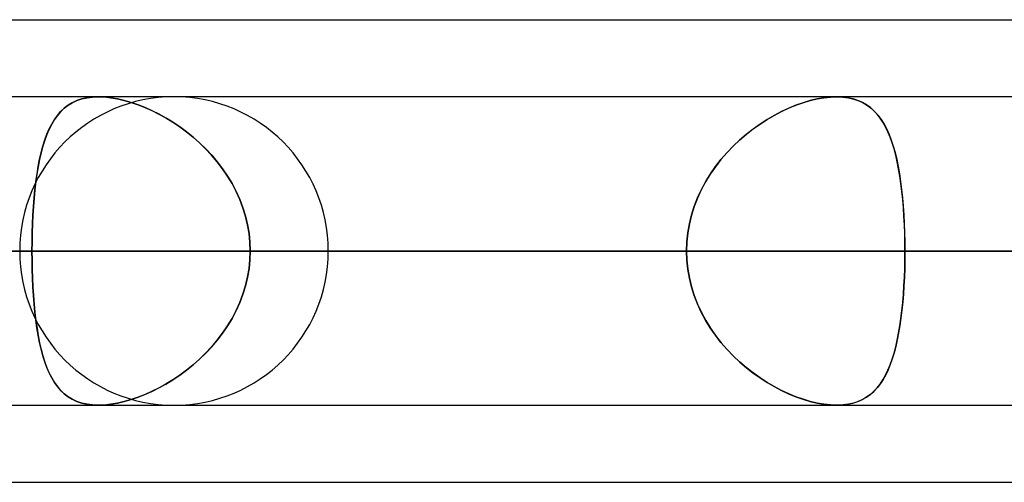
# Model space of a CAD drawing. Header units: millimetres. Extents: x -215 to 215, y -97 to 81.
# Tile 63 of 85: x 80.37 to 85.23, y -44 to -41.71. Entities that reach past the tile are written whole.
import ezdxf

# ---------------------------------------------------------------- set-up
doc = ezdxf.new("R2010")
doc.units = ezdxf.units.MM
doc.layers.add('MAIN-1', color=7, linetype='Continuous')
doc.layers.add('MAIN-2', color=7, linetype='Continuous')

msp = doc.modelspace()

# ---------------------------------------------------------------- linework, layer by layer
at = {"layer": 'MAIN-1'}
for p, q in [((55.3107, -41.7125), (104.7669, -41.7125)), ((104.6521, -42.0938), (-104.6521, -42.0938)), ((84.404, -42.0937), (84.4042, -42.0937)), ((84.4042, -42.0937), (84.4044, -42.0937)), ((84.4044, -42.0937), (84.4046, -42.0937)), ((84.4046, -42.0937), (84.4049, -42.0937)), ((84.4049, -42.0937), (84.4051, -42.0937)), ((84.4051, -42.0937), (84.4054, -42.0938)), ((-105.1835, -42.8563), (105.1835, -42.8563)), ((-104.7621, -43.6188), (104.7621, -43.6188)), ((84.4046, -43.6188), (84.4039, -43.6188)), ((84.4052, -43.6188), (84.4046, -43.6188)), ((84.4059, -43.6188), (84.4052, -43.6188)), ((84.4065, -43.6188), (84.4059, -43.6188)), ((84.4072, -43.6188), (84.4065, -43.6188)), ((84.4079, -43.6187), (84.4072, -43.6188)), ((54.9413, -44), (105.4075, -44))]:
    msp.add_line(p, q, dxfattribs=at)
at = {"layer": 'MAIN-2'}
for p, q in [((80.6064, -42.1358), (80.6271, -42.1232)), ((80.6272, -42.1231), (80.6065, -42.1357)), ((80.6271, -42.1232), (80.6496, -42.1127)), ((80.6497, -42.1127), (80.6272, -42.1231)), ((80.6496, -42.1127), (80.674, -42.1044)), ((80.674, -42.1044), (80.6497, -42.1127)), ((80.7002, -42.0985), (80.674, -42.1044)), ((80.674, -42.1044), (80.7002, -42.0985)), ((80.7279, -42.0949), (80.7002, -42.0985)), ((80.7002, -42.0985), (80.7279, -42.0949)), ((80.7571, -42.0937), (80.7279, -42.0949)), ((80.7279, -42.0949), (80.7571, -42.0937)), ((80.7869, -42.0948), (80.7571, -42.0937)), ((80.7571, -42.0937), (80.7869, -42.0948)), ((80.8182, -42.0982), (80.7869, -42.0948)), ((80.7869, -42.0948), (80.8181, -42.0982)), ((80.8181, -42.0982), (80.8507, -42.1038)), ((80.8507, -42.1038), (80.8182, -42.0982)), ((80.8842, -42.1115), (80.8507, -42.1038)), ((80.8507, -42.1038), (80.884, -42.1115)), ((80.884, -42.1115), (80.9178, -42.1212)), ((80.9182, -42.1214), (80.8842, -42.1115)), ((80.9178, -42.1212), (80.9521, -42.133)), ((80.9526, -42.1332), (80.9182, -42.1214)), ((84.2026, -42.1358), (84.238, -42.1232)), ((84.2382, -42.1231), (84.2028, -42.1357)), ((84.238, -42.1232), (84.2731, -42.1127)), ((84.2731, -42.1127), (84.2382, -42.1231)), ((84.2731, -42.1127), (84.3076, -42.1044)), ((84.3075, -42.1044), (84.2731, -42.1127)), ((84.3411, -42.0985), (84.3075, -42.1044)), ((84.3076, -42.1044), (84.3411, -42.0985)), ((84.3411, -42.0985), (84.3732, -42.0949)), ((84.3733, -42.0949), (84.3411, -42.0985)), ((84.3732, -42.0949), (84.404, -42.0937)), ((84.4039, -42.0937), (84.3733, -42.0949)), ((84.4324, -42.0948), (84.4039, -42.0937)), ((84.4054, -42.0938), (84.4346, -42.095)), ((84.4594, -42.0982), (84.4324, -42.0948)), ((84.4346, -42.095), (84.4625, -42.0987)), ((84.4851, -42.1038), (84.4594, -42.0982)), ((84.4625, -42.0987), (84.4887, -42.1048)), ((84.509, -42.1115), (84.4851, -42.1038)), ((84.4887, -42.1048), (84.5131, -42.1131)), ((84.5313, -42.1214), (84.509, -42.1115)), ((84.5131, -42.1131), (84.5356, -42.1236)), ((84.5519, -42.1332), (84.5313, -42.1214)), ((84.5356, -42.1236), (84.5565, -42.1362)), ((80.5538, -42.1857), (80.5698, -42.1672)), ((80.57, -42.167), (80.554, -42.1856)), ((80.5698, -42.1672), (80.5873, -42.1505)), ((80.5875, -42.1503), (80.57, -42.167)), ((80.5873, -42.1505), (80.6064, -42.1358)), ((80.6065, -42.1357), (80.5875, -42.1503)), ((80.9521, -42.133), (80.9866, -42.1466)), ((80.9873, -42.1469), (80.9526, -42.1332)), ((80.9866, -42.1466), (81.0211, -42.1621)), ((81.0219, -42.1625), (80.9873, -42.1469)), ((81.0211, -42.1621), (81.0557, -42.1794)), ((81.0564, -42.1798), (81.0219, -42.1625)), ((81.0557, -42.1794), (81.0902, -42.1986)), ((81.0907, -42.1989), (81.0564, -42.1798)), ((84.0959, -42.1857), (84.1313, -42.1672)), ((84.1317, -42.167), (84.0962, -42.1856)), ((84.1313, -42.1672), (84.1669, -42.1505)), ((84.1673, -42.1503), (84.1317, -42.167)), ((84.1669, -42.1505), (84.2026, -42.1358)), ((84.2028, -42.1357), (84.1673, -42.1503)), ((84.5709, -42.1469), (84.5519, -42.1332)), ((84.5565, -42.1362), (84.5757, -42.1509)), ((84.5885, -42.1625), (84.5709, -42.1469)), ((84.5757, -42.1509), (84.5934, -42.1674)), ((84.6046, -42.1798), (84.5885, -42.1625)), ((84.5934, -42.1674), (84.6098, -42.186)), ((84.6195, -42.1989), (84.6046, -42.1798)), ((80.5256, -42.2288), (80.5132, -42.2534)), ((80.5134, -42.2529), (80.5258, -42.2286)), ((80.5392, -42.2062), (80.5256, -42.2288)), ((80.5258, -42.2286), (80.5392, -42.2062)), ((80.554, -42.1856), (80.5392, -42.2062)), ((80.5392, -42.2062), (80.5538, -42.1857)), ((81.0902, -42.1986), (81.1246, -42.2197)), ((81.1247, -42.2198), (81.0907, -42.1989)), ((81.1246, -42.2197), (81.1585, -42.2425)), ((81.1584, -42.2425), (81.1247, -42.2198)), ((84.0257, -42.2288), (83.9911, -42.2534)), ((83.9918, -42.2529), (84.0261, -42.2286)), ((84.0608, -42.2062), (84.0257, -42.2288)), ((84.0261, -42.2286), (84.0609, -42.2062)), ((84.0962, -42.1856), (84.0608, -42.2062)), ((84.0609, -42.2062), (84.0959, -42.1857)), ((84.6098, -42.186), (84.6249, -42.2066)), ((84.6333, -42.2198), (84.6195, -42.1989)), ((84.6249, -42.2066), (84.6388, -42.2291)), ((84.6461, -42.2425), (84.6333, -42.2198)), ((84.6388, -42.2291), (84.6516, -42.2536)), ((80.5132, -42.2534), (80.5018, -42.2799)), ((80.5021, -42.2792), (80.5134, -42.2529)), ((81.1916, -42.267), (81.1584, -42.2425)), ((81.1585, -42.2425), (81.1919, -42.2672)), ((81.2241, -42.2933), (81.1916, -42.267)), ((81.1919, -42.2672), (81.2246, -42.2936)), ((83.9911, -42.2534), (83.9572, -42.2799)), ((83.9581, -42.2792), (83.9918, -42.2529)), ((84.6579, -42.267), (84.6461, -42.2425)), ((84.6516, -42.2536), (84.6634, -42.2799)), ((84.6687, -42.2933), (84.6579, -42.267)), ((80.4915, -42.3083), (80.482, -42.3385)), ((80.4824, -42.3374), (80.4918, -42.3074)), ((80.5018, -42.2799), (80.4915, -42.3083)), ((80.4918, -42.3074), (80.5021, -42.2792)), ((81.2558, -42.3213), (81.2241, -42.2933)), ((81.2246, -42.2936), (81.2563, -42.3218)), ((81.2864, -42.351), (81.2558, -42.3213)), ((81.2563, -42.3218), (81.287, -42.3516)), ((83.9242, -42.3083), (83.8923, -42.3385)), ((83.8934, -42.3374), (83.9252, -42.3074)), ((83.9572, -42.2799), (83.9242, -42.3083)), ((83.9252, -42.3074), (83.9581, -42.2792)), ((84.6634, -42.2799), (84.6742, -42.3081)), ((84.6787, -42.3213), (84.6687, -42.2933)), ((84.6742, -42.3081), (84.684, -42.3382)), ((84.6878, -42.351), (84.6787, -42.3213)), ((80.4735, -42.3705), (80.4659, -42.4042)), ((80.4661, -42.403), (80.4738, -42.3693)), ((80.482, -42.3385), (80.4735, -42.3705)), ((80.4738, -42.3693), (80.4824, -42.3374)), ((81.3158, -42.3825), (81.2864, -42.351)), ((81.287, -42.3516), (81.3162, -42.383)), ((83.8617, -42.3705), (83.8326, -42.4042)), ((83.8336, -42.403), (83.8628, -42.3693)), ((83.8923, -42.3385), (83.8617, -42.3705)), ((83.8628, -42.3693), (83.8934, -42.3374)), ((84.684, -42.3382), (84.6929, -42.37)), ((84.6961, -42.3825), (84.6878, -42.351)), ((84.6929, -42.37), (84.701, -42.4034)), ((80.4659, -42.4042), (80.459, -42.4394)), ((80.4592, -42.4383), (80.4661, -42.403)), ((81.3437, -42.4155), (81.3158, -42.3825)), ((81.3162, -42.383), (81.344, -42.4159)), ((81.3699, -42.45), (81.3437, -42.4155)), ((81.344, -42.4159), (81.3701, -42.4503)), ((83.8326, -42.4042), (83.8054, -42.4394)), ((83.8062, -42.4383), (83.8336, -42.403)), ((84.7036, -42.4155), (84.6961, -42.3825)), ((84.701, -42.4034), (84.7083, -42.4384)), ((84.7104, -42.45), (84.7036, -42.4155)), ((80.459, -42.4394), (80.4529, -42.4761)), ((80.4531, -42.4751), (80.4592, -42.4383)), ((81.3943, -42.4859), (81.3699, -42.45)), ((81.3701, -42.4503), (81.3944, -42.4861)), ((83.8054, -42.4394), (83.78, -42.4761)), ((83.7806, -42.4751), (83.8062, -42.4383)), ((84.7083, -42.4384), (84.7147, -42.475)), ((84.7165, -42.4859), (84.7104, -42.45)), ((80.4476, -42.5142), (80.4429, -42.5538)), ((80.443, -42.5528), (80.4477, -42.5133)), ((80.4529, -42.4761), (80.4476, -42.5142)), ((80.4477, -42.5133), (80.4531, -42.4751)), ((81.4167, -42.5232), (81.3943, -42.4859)), ((81.3944, -42.4861), (81.4167, -42.5233)), ((83.7567, -42.5142), (83.7356, -42.5538)), ((83.736, -42.5528), (83.7572, -42.5133)), ((83.78, -42.4761), (83.7567, -42.5142)), ((83.7572, -42.5133), (83.7806, -42.4751)), ((84.7147, -42.475), (84.7205, -42.513)), ((84.7218, -42.5232), (84.7165, -42.4859)), ((84.7205, -42.513), (84.7254, -42.5525)), ((80.4429, -42.5538), (80.4389, -42.5946)), ((80.439, -42.5937), (80.443, -42.5528)), ((81.4369, -42.5617), (81.4167, -42.5232)), ((81.4167, -42.5233), (81.4369, -42.5617)), ((81.4549, -42.6015), (81.4369, -42.5617)), ((81.4369, -42.5617), (81.4549, -42.6014)), ((83.7356, -42.5538), (83.7168, -42.5946)), ((83.7172, -42.5937), (83.736, -42.5528)), ((84.7265, -42.5617), (84.7218, -42.5232)), ((84.7254, -42.5525), (84.7298, -42.5932)), ((84.7306, -42.6015), (84.7265, -42.5617)), ((80.4356, -42.6358), (80.439, -42.5937)), ((80.4389, -42.5946), (80.4356, -42.6365)), ((81.4549, -42.6014), (81.4703, -42.6421)), ((81.4704, -42.6424), (81.4549, -42.6015)), ((83.7168, -42.5946), (83.7007, -42.6365)), ((83.701, -42.6358), (83.7172, -42.5937)), ((84.7298, -42.5932), (84.7334, -42.6351)), ((84.734, -42.6424), (84.7306, -42.6015)), ((80.4356, -42.6365), (80.4328, -42.6791)), ((80.4329, -42.6788), (80.4356, -42.6358)), ((81.4703, -42.6421), (81.4832, -42.6837)), ((81.4833, -42.684), (81.4704, -42.6424)), ((83.7007, -42.6365), (83.6874, -42.6791)), ((83.6875, -42.6788), (83.701, -42.6358)), ((84.7334, -42.6351), (84.7364, -42.678)), ((84.7367, -42.684), (84.734, -42.6424)), ((80.4307, -42.7224), (80.4329, -42.6788)), ((80.4328, -42.6791), (80.4307, -42.7225)), ((81.4832, -42.6837), (81.4934, -42.7262)), ((81.4934, -42.7263), (81.4833, -42.684)), ((83.6769, -42.7224), (83.6875, -42.6788)), ((83.6874, -42.6791), (83.6769, -42.7225)), ((84.7364, -42.678), (84.7387, -42.7219)), ((84.7389, -42.7263), (84.7367, -42.684)), ((80.4292, -42.7666), (80.4307, -42.7224)), ((80.4307, -42.7225), (80.4292, -42.7666)), ((81.4934, -42.7262), (81.5007, -42.7692)), ((81.5007, -42.7692), (81.4934, -42.7263)), ((83.6693, -42.7666), (83.6769, -42.7224)), ((83.6769, -42.7225), (83.6693, -42.7666)), ((84.7387, -42.7219), (84.7403, -42.7663)), ((84.7404, -42.7692), (84.7389, -42.7263)), ((80.4284, -42.8112), (80.4281, -42.8563)), ((80.4281, -42.8563), (80.4284, -42.8112)), ((80.4292, -42.7666), (80.4284, -42.8112)), ((80.4284, -42.8112), (80.4292, -42.7666)), ((81.5051, -42.8125), (81.5007, -42.7692)), ((81.5007, -42.7692), (81.5051, -42.8126)), ((81.5066, -42.8563), (81.5051, -42.8125)), ((81.5051, -42.8126), (81.5066, -42.8563)), ((83.6631, -42.8563), (83.6646, -42.8112)), ((83.6646, -42.8112), (83.6631, -42.8563)), ((83.6646, -42.8112), (83.6693, -42.7666)), ((83.6693, -42.7666), (83.6646, -42.8112)), ((84.7403, -42.7663), (84.7413, -42.8111)), ((84.7413, -42.8125), (84.7404, -42.7692)), ((84.7413, -42.8111), (84.7416, -42.8563)), ((84.7416, -42.8563), (84.7413, -42.8125)), ((105.1835, -42.8563), (-105.1835, -42.8563)), ((104.0108, -42.8563), (-104.0108, -42.8563)), ((-104.0108, -42.8563), (104.0108, -42.8563)), ((-96.6745, -42.8563), (96.6745, -42.8563)), ((96.6745, -42.8563), (-96.6745, -42.8563)), ((95.5956, -42.8563), (-95.5956, -42.8563)), ((-95.5956, -42.8563), (95.5956, -42.8563)), ((-88.2587, -42.8563), (88.2587, -42.8563)), ((88.2587, -42.8563), (-88.2587, -42.8563)), ((87.1797, -42.8563), (-87.1797, -42.8563)), ((-87.1797, -42.8563), (87.1797, -42.8563)), ((61.0513, -42.8563), (81.8925, -42.8563)), ((81.8925, -42.8563), (61.0513, -42.8563)), ((92.2625, -42.8563), (68.3942, -42.8563)), ((68.3942, -42.8563), (92.2625, -42.8563)), ((69.4738, -42.8563), (93.7875, -42.8563)), ((93.7875, -42.8563), (69.4738, -42.8563)), ((73.0938, -42.8563), (80.4281, -42.8563)), ((80.4281, -42.8563), (73.0938, -42.8563)), ((83.6631, -42.8563), (76.3288, -42.8563)), ((76.3288, -42.8563), (83.6631, -42.8563)), ((104.1575, -42.8563), (76.8144, -42.8563)), ((76.8144, -42.8563), (104.1575, -42.8563)), ((77.8938, -42.8563), (105.6825, -42.8563)), ((105.6825, -42.8563), (77.8938, -42.8563)), ((77.8938, -42.8563), (85.2327, -42.8563)), ((85.2327, -42.8563), (77.8938, -42.8563)), ((87.1797, -42.8563), (79.8419, -42.8563)), ((79.8419, -42.8563), (87.1797, -42.8563)), ((80.4281, -42.8563), (80.4284, -42.9013)), ((83.6631, -42.8563), (80.4281, -42.8563)), ((80.4284, -42.9013), (80.4281, -42.8563)), ((80.4281, -42.8563), (83.6631, -42.8563)), ((81.5051, -42.8999), (81.5066, -42.8563)), ((81.5066, -42.8563), (81.5051, -42.9)), ((81.5066, -42.8563), (84.7416, -42.8563)), ((84.7416, -42.8563), (81.5066, -42.8563)), ((81.5066, -42.8563), (88.8406, -42.8563)), ((88.8406, -42.8563), (81.5066, -42.8563)), ((83.6646, -42.9013), (83.6631, -42.8563)), ((83.6631, -42.8563), (83.6646, -42.9013)), ((84.7416, -42.8563), (84.7413, -42.8998)), ((84.7413, -42.8999), (84.7416, -42.8563)), ((92.0756, -42.8563), (84.7416, -42.8563)), ((84.7416, -42.8563), (92.0756, -42.8563)), ((116.0525, -42.8563), (85.2327, -42.8563)), ((85.2327, -42.8563), (116.0525, -42.8563)), ((80.4284, -42.9013), (80.4292, -42.9459)), ((80.4292, -42.9459), (80.4284, -42.9013)), ((81.5007, -42.9433), (81.5051, -42.8999)), ((81.5051, -42.9), (81.5007, -42.9433)), ((83.6693, -42.9459), (83.6646, -42.9013)), ((83.6646, -42.9013), (83.6693, -42.9459)), ((84.7413, -42.8998), (84.7404, -42.9429)), ((84.7404, -42.9433), (84.7413, -42.8999)), ((80.4292, -42.9459), (80.4307, -42.9901)), ((80.4307, -42.9899), (80.4292, -42.9459)), ((81.4934, -42.9863), (81.5007, -42.9433)), ((81.5007, -42.9433), (81.4934, -42.9862)), ((83.6769, -42.9899), (83.6693, -42.9459)), ((83.6693, -42.9459), (83.6769, -42.9901)), ((84.7404, -42.9429), (84.7389, -42.9856)), ((84.7389, -42.9863), (84.7404, -42.9433)), ((80.4328, -43.0334), (80.4307, -42.9899)), ((80.4307, -42.9901), (80.4329, -43.0337)), ((81.4832, -43.0288), (81.4934, -42.9863)), ((81.4934, -42.9862), (81.4833, -43.0285)), ((83.6874, -43.0334), (83.6769, -42.9899)), ((83.6769, -42.9901), (83.6875, -43.0337)), ((84.7367, -43.0288), (84.7389, -42.9863)), ((84.7389, -42.9856), (84.7368, -43.0277)), ((80.4356, -43.076), (80.4328, -43.0334)), ((80.4329, -43.0337), (80.4356, -43.0767)), ((81.4703, -43.0704), (81.4832, -43.0288)), ((81.4833, -43.0285), (81.4704, -43.0701)), ((83.7007, -43.076), (83.6874, -43.0334)), ((83.6875, -43.0337), (83.701, -43.0767)), ((84.7339, -43.0704), (84.7367, -43.0288)), ((84.7368, -43.0277), (84.734, -43.0691)), ((80.4389, -43.1179), (80.4356, -43.076)), ((80.4356, -43.0767), (80.439, -43.1188)), ((81.4704, -43.0701), (81.4549, -43.111)), ((81.4549, -43.1111), (81.4703, -43.0704)), ((83.7168, -43.1179), (83.7007, -43.076)), ((83.701, -43.0767), (83.7172, -43.1188)), ((84.7305, -43.1111), (84.7339, -43.0704)), ((84.734, -43.0691), (84.7307, -43.1099)), ((80.4429, -43.1587), (80.4389, -43.1179)), ((80.439, -43.1188), (80.443, -43.1597)), ((81.4167, -43.1892), (81.4369, -43.1508)), ((81.4369, -43.1508), (81.4167, -43.1893)), ((81.4549, -43.111), (81.4369, -43.1508)), ((81.4369, -43.1508), (81.4549, -43.1111)), ((83.7356, -43.1587), (83.7168, -43.1179)), ((83.7172, -43.1188), (83.736, -43.1597)), ((84.7218, -43.1892), (84.7265, -43.1508)), ((84.7267, -43.1495), (84.722, -43.1879)), ((84.7265, -43.1508), (84.7305, -43.1111)), ((84.7307, -43.1099), (84.7267, -43.1495)), ((80.4476, -43.1983), (80.4429, -43.1587)), ((80.443, -43.1597), (80.4477, -43.1992)), ((80.4529, -43.2364), (80.4476, -43.1983)), ((80.4477, -43.1992), (80.4531, -43.2374)), ((81.4167, -43.1893), (81.3943, -43.2266)), ((81.3944, -43.2264), (81.4167, -43.1892)), ((83.7567, -43.1983), (83.7356, -43.1587)), ((83.736, -43.1597), (83.7572, -43.1992)), ((83.78, -43.2364), (83.7567, -43.1983)), ((83.7572, -43.1992), (83.7806, -43.2374)), ((84.7165, -43.2264), (84.7218, -43.1892)), ((84.722, -43.1879), (84.7167, -43.225)), ((80.459, -43.2731), (80.4529, -43.2364)), ((80.4531, -43.2374), (80.4592, -43.2742)), ((81.3943, -43.2266), (81.3699, -43.2625)), ((81.3701, -43.2622), (81.3944, -43.2264)), ((83.8054, -43.2731), (83.78, -43.2364)), ((83.7806, -43.2374), (83.8062, -43.2742)), ((84.7105, -43.2622), (84.7165, -43.2264)), ((84.7167, -43.225), (84.7107, -43.2608)), ((80.4659, -43.3083), (80.459, -43.2731)), ((80.4592, -43.2742), (80.4661, -43.3095)), ((81.3437, -43.297), (81.3158, -43.33)), ((81.3162, -43.3295), (81.344, -43.2966)), ((81.3699, -43.2625), (81.3437, -43.297)), ((81.344, -43.2966), (81.3701, -43.2622)), ((83.8326, -43.3083), (83.8054, -43.2731)), ((83.8062, -43.2742), (83.8336, -43.3095)), ((84.6962, -43.3295), (84.7037, -43.2966)), ((84.704, -43.2953), (84.6965, -43.3282)), ((84.7037, -43.2966), (84.7105, -43.2622)), ((84.7107, -43.2608), (84.704, -43.2953)), ((80.4735, -43.342), (80.4659, -43.3083)), ((80.4661, -43.3095), (80.4738, -43.3432)), ((80.482, -43.374), (80.4735, -43.342)), ((80.4738, -43.3432), (80.4824, -43.3751)), ((81.3158, -43.33), (81.2864, -43.3615)), ((81.287, -43.3609), (81.3162, -43.3295)), ((83.8617, -43.342), (83.8326, -43.3083)), ((83.8336, -43.3095), (83.8628, -43.3432)), ((83.8923, -43.374), (83.8617, -43.342)), ((83.8628, -43.3432), (83.8934, -43.3751)), ((84.6879, -43.3609), (84.6962, -43.3295)), ((84.6965, -43.3282), (84.6883, -43.3596)), ((80.4915, -43.4042), (80.482, -43.374)), ((80.4824, -43.3751), (80.4918, -43.4051)), ((81.2558, -43.3912), (81.2241, -43.4192)), ((81.2246, -43.4189), (81.2563, -43.3907)), ((81.2864, -43.3615), (81.2558, -43.3912)), ((81.2563, -43.3907), (81.287, -43.3609)), ((83.9242, -43.4042), (83.8923, -43.374)), ((83.8934, -43.3751), (83.9252, -43.4051)), ((84.6688, -43.4189), (84.6788, -43.3907)), ((84.6793, -43.3893), (84.6694, -43.4173)), ((84.6788, -43.3907), (84.6879, -43.3609)), ((84.6883, -43.3596), (84.6793, -43.3893)), ((80.5018, -43.4326), (80.4915, -43.4042)), ((80.4918, -43.4051), (80.5021, -43.4333)), ((80.5132, -43.4591), (80.5018, -43.4326)), ((80.5021, -43.4333), (80.5134, -43.4596)), ((81.1916, -43.4455), (81.1584, -43.47)), ((81.1585, -43.47), (81.1919, -43.4453)), ((81.2241, -43.4192), (81.1916, -43.4455)), ((81.1919, -43.4453), (81.2246, -43.4189)), ((83.9572, -43.4326), (83.9242, -43.4042)), ((83.9252, -43.4051), (83.9581, -43.4333)), ((83.9911, -43.4591), (83.9572, -43.4326)), ((83.9581, -43.4333), (83.9918, -43.4596)), ((84.6461, -43.47), (84.658, -43.4453)), ((84.6587, -43.4436), (84.6471, -43.4681)), ((84.658, -43.4453), (84.6688, -43.4189)), ((84.6694, -43.4173), (84.6587, -43.4436)), ((80.5256, -43.4837), (80.5132, -43.4591)), ((80.5134, -43.4596), (80.5258, -43.4839)), ((80.5392, -43.5063), (80.5256, -43.4837)), ((80.5258, -43.4839), (80.5392, -43.5063)), ((81.0902, -43.5139), (81.1246, -43.4928)), ((81.1247, -43.4927), (81.0907, -43.5136)), ((81.1246, -43.4928), (81.1585, -43.47)), ((81.1584, -43.47), (81.1247, -43.4927)), ((84.0257, -43.4837), (83.9911, -43.4591)), ((83.9918, -43.4596), (84.0261, -43.4839)), ((84.0608, -43.5063), (84.0257, -43.4837)), ((84.0261, -43.4839), (84.0609, -43.5063)), ((84.6194, -43.5139), (84.6333, -43.4928)), ((84.6344, -43.4909), (84.6208, -43.5118)), ((84.6333, -43.4928), (84.6461, -43.47)), ((84.6471, -43.4681), (84.6344, -43.4909)), ((80.5392, -43.5063), (80.5538, -43.5268)), ((80.554, -43.5269), (80.5392, -43.5063)), ((80.5538, -43.5268), (80.5698, -43.5453)), ((80.57, -43.5455), (80.554, -43.5269)), ((81.0211, -43.5504), (81.0557, -43.5331)), ((81.0564, -43.5327), (81.0219, -43.55)), ((81.0557, -43.5331), (81.0902, -43.5139)), ((81.0907, -43.5136), (81.0564, -43.5327)), ((84.0962, -43.5269), (84.0608, -43.5063)), ((84.0609, -43.5063), (84.0959, -43.5268)), ((84.0959, -43.5268), (84.1313, -43.5453)), ((84.1317, -43.5455), (84.0962, -43.5269)), ((84.5881, -43.5504), (84.6043, -43.5331)), ((84.6061, -43.531), (84.5901, -43.5484)), ((84.6043, -43.5331), (84.6194, -43.5139)), ((84.6208, -43.5118), (84.6061, -43.531)), ((80.5698, -43.5453), (80.5873, -43.562)), ((80.5875, -43.5622), (80.57, -43.5455)), ((80.5873, -43.562), (80.6064, -43.5767)), ((80.6065, -43.5768), (80.5875, -43.5622)), ((80.6064, -43.5767), (80.6271, -43.5893)), ((80.6272, -43.5894), (80.6065, -43.5768)), ((80.6271, -43.5893), (80.6496, -43.5998)), ((80.6497, -43.5998), (80.6272, -43.5894)), ((80.884, -43.601), (80.9178, -43.5913)), ((80.9182, -43.5911), (80.8842, -43.601)), ((80.9178, -43.5913), (80.9521, -43.5795)), ((80.9526, -43.5793), (80.9182, -43.5911)), ((80.9521, -43.5795), (80.9866, -43.5659)), ((80.9873, -43.5656), (80.9526, -43.5793)), ((80.9866, -43.5659), (81.0211, -43.5504)), ((81.0219, -43.55), (80.9873, -43.5656)), ((84.1313, -43.5453), (84.1669, -43.562)), ((84.1673, -43.5622), (84.1317, -43.5455)), ((84.1669, -43.562), (84.2026, -43.5767)), ((84.2028, -43.5768), (84.1673, -43.5622)), ((84.2026, -43.5767), (84.238, -43.5893)), ((84.2382, -43.5894), (84.2028, -43.5768)), ((84.238, -43.5893), (84.2731, -43.5998)), ((84.2731, -43.5998), (84.2382, -43.5894)), ((84.5089, -43.601), (84.531, -43.5913)), ((84.5337, -43.5899), (84.5117, -43.5999)), ((84.531, -43.5913), (84.5516, -43.5795)), ((84.554, -43.5779), (84.5337, -43.5899)), ((84.5516, -43.5795), (84.5705, -43.5659)), ((84.5728, -43.5641), (84.554, -43.5779)), ((84.5705, -43.5659), (84.5881, -43.5504)), ((84.5901, -43.5484), (84.5728, -43.5641)), ((80.6496, -43.5998), (80.674, -43.6081)), ((80.674, -43.6081), (80.6497, -43.5998)), ((80.674, -43.6081), (80.7002, -43.614)), ((80.7002, -43.614), (80.674, -43.6081)), ((80.7002, -43.614), (80.7279, -43.6176)), ((80.7279, -43.6176), (80.7002, -43.614)), ((80.7279, -43.6176), (80.7571, -43.6188)), ((80.7571, -43.6188), (80.7279, -43.6176)), ((80.7571, -43.6188), (80.7869, -43.6177)), ((80.7869, -43.6177), (80.7571, -43.6188)), ((80.7869, -43.6177), (80.8181, -43.6143)), ((80.8182, -43.6143), (80.7869, -43.6177)), ((80.8181, -43.6143), (80.8507, -43.6087)), ((80.8507, -43.6087), (80.8182, -43.6143)), ((80.8507, -43.6087), (80.884, -43.601)), ((80.8842, -43.601), (80.8507, -43.6087)), ((84.3075, -43.6081), (84.2731, -43.5998)), ((84.2731, -43.5998), (84.3076, -43.6081)), ((84.3411, -43.614), (84.3075, -43.6081)), ((84.3076, -43.6081), (84.3411, -43.614)), ((84.3733, -43.6176), (84.3411, -43.614)), ((84.3411, -43.614), (84.3732, -43.6176)), ((84.3732, -43.6176), (84.404, -43.6188)), ((84.4039, -43.6188), (84.3733, -43.6176)), ((84.404, -43.6188), (84.4324, -43.6177)), ((84.436, -43.6174), (84.4079, -43.6187)), ((84.4324, -43.6177), (84.4594, -43.6143)), ((84.4627, -43.6137), (84.436, -43.6174)), ((84.4594, -43.6143), (84.485, -43.6087)), ((84.4881, -43.6079), (84.4627, -43.6137)), ((84.485, -43.6087), (84.5089, -43.601)), ((84.5117, -43.5999), (84.4881, -43.6079))]:
    msp.add_line(p, q, dxfattribs=at)
for start, end in [(0, 180), (180, 0)]:
    msp.add_arc((81.13, -42.8563), 0.7625, start, end, dxfattribs=at)

doc.saveas('drawing.dxf')
